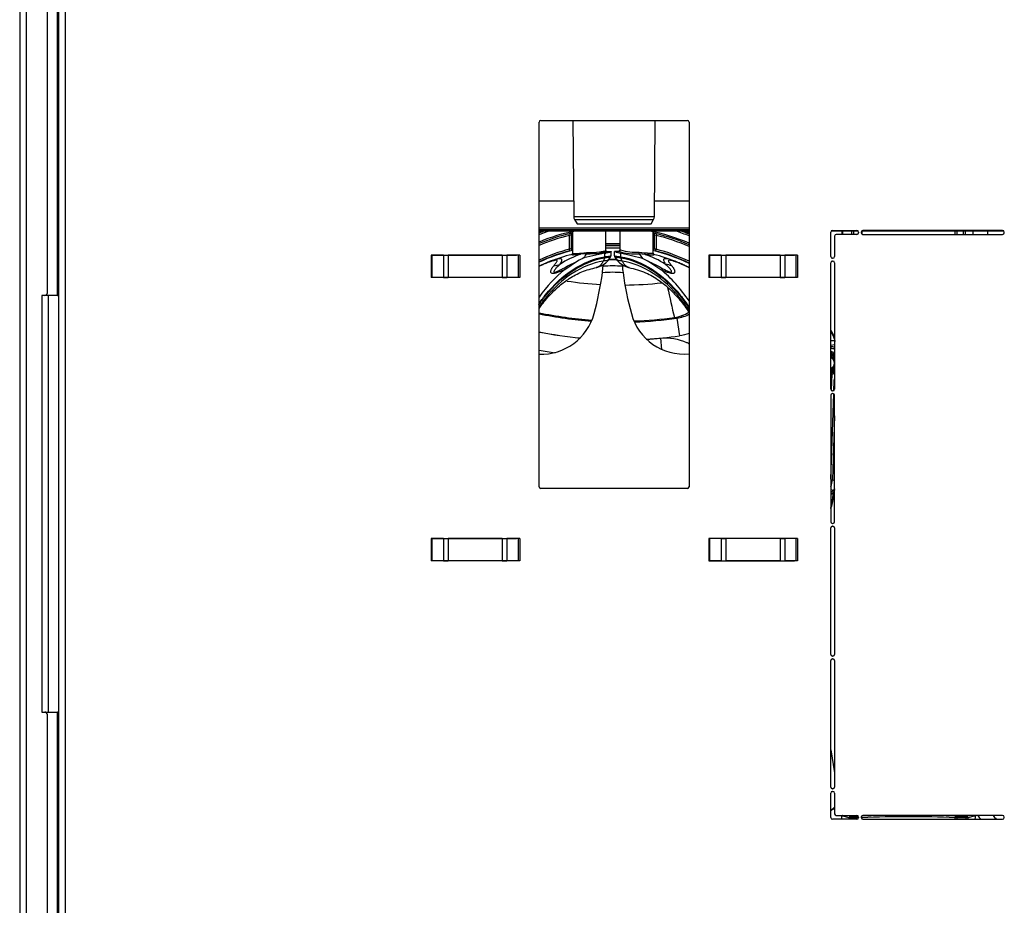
# Model space of a CAD drawing. Header units: millimetres. Extents: x 70 to 350, y 17 to 416.
# Tile 33 of 35: x 95 to 130, y 349 to 381. Entities that reach past the tile are written whole.
import ezdxf

# ---------------------------------------------------------------- set-up
doc = ezdxf.new("R2010")
doc.units = ezdxf.units.MM
for name, color, linetype in [('126.979_AUSSENBL', 7, 'Continuous'), ('129.004_BOHNENBE', 7, 'Continuous'), ('129.006_BOHNENBE', 7, 'Continuous'), ('129.010_BODENWAN', 7, 'Continuous'), ('131.632_TROPFSCH', 7, 'Continuous'), ('131.722_BOHNENBE', 7, 'Continuous'), ('131.723_BOHNENBE', 7, 'Continuous'), ('141.979_MÜHLENSC', 7, 'Continuous'), ('Standard', 7, 'Continuous')]:
    doc.layers.add(name, color=color, linetype=linetype)

# ---------------------------------------------------------------- blocks, each defined once
blk = doc.blocks.new('SE2')
at = {"layer": '126.979_AUSSENBL', "color": 7, "linetype": 'Continuous'}
for p, q in [((94.917, 389.632), (94.917, 296.112)), ((95.157, 296.132), (95.157, 389.632)), ((95.917, 370.932), (95.917, 389.672)), ((95.717, 370.832), (95.717, 355.832)), ((95.817, 370.832), (95.717, 370.832)), ((95.957, 355.832), (95.957, 370.832)), ((95.717, 355.832), (95.817, 355.832)), ((95.917, 309.932), (95.917, 355.732))]:
    blk.add_line(p, q, dxfattribs=at)
for centre, start, end in [((95.817, 370.932), 270, 0), ((95.817, 355.732), 0, 90)]:
    blk.add_arc(centre, 0.1, start, end, dxfattribs=at)
at = {"layer": '129.004_BOHNENBE', "color": 7, "linetype": 'Continuous'}
for p, q in [((118.492, 370.035), (118.492, 370.035)), ((118.582, 370.01), (118.492, 370.034)), ((118.582, 370.01), (118.67, 369.376)), ((118.036, 368.888), (117.997, 369.296))]:
    blk.add_line(p, q, dxfattribs=at)
for centre, radius, start, end in [((116.567, 384.417), 13.211, 261.5348, 266.8072), ((116.567, 384.417), 13.211, 270.5942, 276.3758), ((155.84, 379.138), 38.442, 192.0372, 193.6969), ((116.567, 384.417), 14.51, 258.2698, 265.8515), ((116.567, 384.417), 14.547, 258.2997, 265.8075), ((118.331, 371.224), 1.2, 277.6757, 304.196), ((118.417, 371.198), 1.199, 277.8836, 301.3899), ((116.567, 384.417), 14.51, 271.8673, 277.622), ((116.567, 384.417), 14.547, 271.92, 277.9597), ((116.567, 384.417), 15.187, 258.7992, 264.4791), ((116.567, 384.501), 15.273, 258.863, 264.5061), ((116.567, 384.417), 15.187, 273.4164, 277.9597), ((116.567, 384.501), 15.273, 273.4311, 275.3735), ((116.567, 384.501), 15.913, 259.3162, 261.4108)]:
    blk.add_arc(centre, radius, start, end, dxfattribs=at)
blk.add_ellipse((118.333, 371.224), major_axis=(-0.662, -1.001), ratio=0.998585, start_param=0.718422, end_param=1.181399, dxfattribs=at)
blk.add_open_spline([(119.028, 369.463), (118.912, 369.423), (118.793, 369.393), (118.67, 369.376)], degree=3, dxfattribs=at)
blk.add_open_spline([(117.997, 369.296), (118.315, 369.325), (118.672, 369.266), (118.989, 369.112), (119.022, 369.094)], degree=3, knots=[0, 0, 0, 0, 0.25, 0.2795326, 0.2795326, 0.2795326, 0.2795326], dxfattribs=at)
at = {"layer": '129.006_BOHNENBE', "color": 7, "linetype": 'Continuous'}
for p, q in [((114.711, 372.991), (114.697, 373.05)), ((114.711, 372.495), (114.711, 372.991)), ((114.787, 373.016), (114.77, 373.016)), ((114.77, 373.016), (114.77, 372.526)), ((114.787, 372.534), (114.787, 373.016)), ((114.819, 373.016), (114.787, 373.016)), ((114.819, 373.075), (114.817, 373.075)), ((117.721, 373.075), (117.719, 373.075)), ((117.752, 373.016), (117.719, 373.016)), ((117.768, 373.016), (117.752, 373.016)), ((117.752, 373.016), (117.752, 372.534)), ((117.768, 372.526), (117.768, 373.016)), ((117.841, 373.05), (117.828, 372.991)), ((117.828, 372.991), (117.828, 372.495)), ((114.725, 372.437), (114.711, 372.495)), ((114.77, 372.526), (114.787, 372.534)), ((114.787, 372.534), (114.819, 372.534)), ((117.719, 372.534), (117.752, 372.534)), ((117.752, 372.534), (117.768, 372.526)), ((117.813, 372.437), (117.828, 372.495))]:
    blk.add_line(p, q, dxfattribs=at)
for centre, radius, start, end in [((116.269, 366.382), 6.851, 103.2672, 112.7739), ((116.269, 366.382), 6.791, 103.2672, 112.9865), ((115.128, 371.295), 1.807, 99.9033, 103.8139), ((115.116, 372.11), 0.97, 110.8456, 114.6762), ((114.83, 373.017), 0.06, 102.3919, 180.0704), ((114.847, 373.016), 0.06, 117.553, 180.0591), ((117.692, 373.016), 0.06, 359.9321, 62.4401), ((117.43, 371.388), 1.712, 76.0798, 80.2079), ((117.708, 373.017), 0.06, 359.9405, 77.6131), ((117.41, 372.081), 1.001, 65.3807, 69.0919), ((116.269, 366.382), 6.791, 66.1308, 76.7328), ((116.269, 366.382), 6.851, 66.3526, 76.7328), ((116.269, 365.827), 6.863, 87.9035, 92.0965), ((116.269, 365.55), 7.081, 87.9705, 92.0294), ((116.269, 366.382), 6.242, 87.7045, 92.2955), ((116.269, 366.382), 6.309, 104.3018, 114.857), ((116.269, 366.382), 6.238, 103.4405, 115.1581), ((116.269, 366.382), 6.249, 104.3018, 115.1121), ((114.218, 374.62), 2.241, 283.0778, 285.5929), ((114.83, 372.526), 0.06, 180.1003, 259.0728), ((114.847, 372.534), 0.06, 180.0169, 242.6791), ((116.269, 366.382), 6.156, 87.8297, 92.3274), ((118.39, 374.889), 2.519, 254.5113, 256.7486), ((117.692, 372.534), 0.06, 297.3329, 359.9103), ((117.708, 372.526), 0.06, 280.9249, 359.8979), ((116.269, 366.382), 6.238, 63.8639, 76.5595), ((116.269, 366.382), 6.249, 63.9119, 75.6982), ((116.269, 366.382), 6.309, 64.1784, 75.6982), ((113.845, 371.974), 2.078, 351.0884, 357.4561), ((102.977, 369.237), 13.212, 11.5462, 11.7623), ((116.269, 366.382), 5.511, 86.3813, 93.6187), ((116.269, 366.382), 5.738, 88.4217, 91.5724), ((116.269, 366.382), 5.742, 88.3296, 91.4797), ((129.561, 369.237), 13.212, 168.2377, 168.4538), ((118.602, 371.965), 1.987, 182.398, 189.0575), ((104.755, 373.151), 11.244, 344.6612, 352.3363), ((116.269, 366.382), 5.283, 85.9747, 94.0253), ((127.682, 373.131), 11.141, 187.6281, 195.3743), ((113.698, 370.685), 1.967, 267.5939, 345.0257), ((118.84, 370.685), 1.967, 194.9824, 275.268)]:
    blk.add_arc(centre, radius, start, end, dxfattribs=at)
for points, knots in [([(114.711, 372.495), (114.714, 372.497), (114.721, 372.5), (114.732, 372.505), (114.741, 372.51), (114.749, 372.514), (114.755, 372.517), (114.761, 372.52), (114.765, 372.522), (114.768, 372.524), (114.77, 372.526), (114.77, 372.526), (114.77, 372.526)], [0, 0, 0, 0, 0.129699, 0.252532, 0.368568, 0.477887, 0.580587, 0.676786, 0.766628, 0.850289, 0.927988, 1, 1, 1, 1]), ([(117.768, 372.526), (117.768, 372.526), (117.769, 372.525), (117.773, 372.523), (117.779, 372.519), (117.787, 372.515), (117.799, 372.509), (117.812, 372.503), (117.822, 372.498), (117.828, 372.495)], [0, 0, 0, 0, 0.104619, 0.221089, 0.350102, 0.492165, 0.647656, 0.816862, 1, 1, 1, 1])]:
    blk.add_open_spline(points, degree=3, knots=knots, dxfattribs=at)
at = {"layer": '129.010_BODENWAN', "color": 7, "linetype": 'Continuous'}
for p, q in [((96.278, 370.832), (96.278, 388.832)), ((96.317, 381.432), (96.317, 311.949)), ((96.557, 381.432), (96.557, 311.949)), ((113.617, 363.942), (113.617, 377.072)), ((113.677, 377.132), (118.957, 377.132)), ((119.017, 377.072), (119.017, 363.942)), ((124.117, 372.232), (124.117, 373.112)), ((124.177, 373.172), (125.057, 373.172)), ((124.257, 372.972), (124.257, 372.232)), ((125.057, 373.032), (124.317, 373.032)), ((125.117, 373.112), (125.117, 373.092)), ((125.218, 373.112), (125.218, 373.092)), ((130.307, 373.172), (125.278, 373.172)), ((125.278, 373.032), (130.307, 373.032)), ((130.367, 373.092), (130.367, 373.112)), ((109.728, 372.282), (109.728, 372.281)), ((109.728, 372.282), (112.807, 372.282)), ((109.728, 372.281), (109.728, 371.482)), ((109.756, 372.281), (109.728, 372.281)), ((110.174, 372.281), (109.756, 372.281)), ((109.756, 372.281), (109.756, 371.482)), ((110.174, 372.281), (110.344, 372.281)), ((110.174, 372.281), (110.174, 371.482)), ((112.291, 372.281), (110.344, 372.281)), ((110.344, 372.281), (110.344, 371.482)), ((112.291, 372.281), (112.46, 372.281)), ((112.291, 372.281), (112.291, 371.482)), ((112.866, 372.281), (112.46, 372.281)), ((112.46, 372.281), (112.46, 371.482)), ((112.807, 372.282), (112.807, 372.281)), ((112.923, 372.281), (112.866, 372.281)), ((112.866, 372.281), (112.866, 371.482)), ((112.923, 372.281), (112.923, 371.482)), ((119.728, 372.282), (119.728, 372.281)), ((119.728, 372.282), (122.807, 372.282)), ((119.728, 372.281), (119.728, 371.482)), ((119.756, 372.281), (119.728, 372.281)), ((120.174, 372.281), (119.756, 372.281)), ((119.756, 372.281), (119.756, 371.482)), ((120.174, 372.281), (120.344, 372.281)), ((120.174, 372.281), (120.174, 371.482)), ((122.291, 372.281), (120.344, 372.281)), ((120.344, 372.281), (120.344, 371.482)), ((122.291, 372.281), (122.46, 372.281)), ((122.291, 372.281), (122.291, 371.482)), ((122.866, 372.281), (122.46, 372.281)), ((122.46, 372.281), (122.46, 371.482)), ((122.807, 372.282), (122.807, 372.281)), ((122.923, 372.281), (122.866, 372.281)), ((122.866, 372.281), (122.866, 371.482)), ((122.923, 372.281), (122.923, 371.482)), ((124.117, 367.457), (124.117, 372.011)), ((124.197, 372.172), (124.177, 372.172)), ((124.177, 372.071), (124.197, 372.071)), ((124.257, 372.011), (124.257, 367.457)), ((112.807, 371.482), (109.728, 371.482)), ((109.728, 371.482), (109.728, 371.482)), ((109.756, 371.482), (109.728, 371.482)), ((110.174, 371.482), (109.756, 371.482)), ((110.174, 371.482), (110.344, 371.482)), ((112.291, 371.482), (110.344, 371.482)), ((112.291, 371.482), (112.46, 371.482)), ((112.866, 371.482), (112.46, 371.482)), ((112.807, 371.482), (112.807, 371.482)), ((112.923, 371.482), (112.866, 371.482)), ((122.807, 371.482), (119.728, 371.482)), ((119.728, 371.482), (119.728, 371.482)), ((119.756, 371.482), (119.728, 371.482)), ((120.174, 371.482), (119.756, 371.482)), ((120.174, 371.482), (120.344, 371.482)), ((122.291, 371.482), (120.344, 371.482)), ((122.291, 371.482), (122.46, 371.482)), ((122.866, 371.482), (122.46, 371.482)), ((122.807, 371.482), (122.807, 371.482)), ((122.923, 371.482), (122.866, 371.482)), ((96.278, 370.832), (95.817, 370.832)), ((96.278, 370.832), (96.317, 370.832)), ((124.197, 367.397), (124.177, 367.397)), ((124.197, 367.296), (124.177, 367.296)), ((124.117, 367.236), (124.117, 362.682)), ((124.257, 362.682), (124.257, 367.236)), ((118.957, 363.882), (113.677, 363.882)), ((124.117, 357.907), (124.117, 362.461)), ((124.177, 362.622), (124.197, 362.622)), ((124.177, 362.521), (124.197, 362.521)), ((124.257, 362.461), (124.257, 357.907)), ((109.728, 362.082), (109.728, 362.081)), ((109.728, 362.082), (112.807, 362.082)), ((109.728, 362.081), (109.728, 361.282)), ((109.756, 362.081), (109.728, 362.081)), ((110.174, 362.081), (109.756, 362.081)), ((109.756, 362.081), (109.756, 361.282)), ((110.174, 362.081), (110.344, 362.081)), ((110.174, 362.081), (110.174, 361.282)), ((112.291, 362.081), (110.344, 362.081)), ((110.344, 362.081), (110.344, 361.282)), ((112.291, 362.081), (112.46, 362.081)), ((112.291, 362.081), (112.291, 361.282)), ((112.866, 362.081), (112.46, 362.081)), ((112.46, 362.081), (112.46, 361.282)), ((112.807, 362.082), (112.807, 362.081)), ((112.923, 362.081), (112.866, 362.081)), ((112.866, 362.081), (112.866, 361.282)), ((112.923, 362.081), (112.923, 361.282)), ((119.728, 362.082), (119.728, 362.081)), ((122.807, 362.082), (119.728, 362.082)), ((119.728, 362.081), (119.728, 361.282)), ((119.756, 362.081), (119.728, 362.081)), ((120.174, 362.081), (119.756, 362.081)), ((119.756, 362.081), (119.756, 361.282)), ((120.174, 362.081), (120.344, 362.081)), ((120.174, 362.081), (120.174, 361.282)), ((122.291, 362.081), (120.344, 362.081)), ((120.344, 362.081), (120.344, 361.282)), ((122.291, 362.081), (122.46, 362.081)), ((122.291, 362.081), (122.291, 361.282)), ((122.866, 362.081), (122.46, 362.081)), ((122.46, 362.081), (122.46, 361.282)), ((122.807, 362.081), (122.807, 362.082)), ((122.923, 362.081), (122.866, 362.081)), ((122.866, 362.081), (122.866, 361.282)), ((122.923, 362.081), (122.923, 361.282)), ((112.807, 361.282), (109.728, 361.282)), ((109.728, 361.282), (109.728, 361.282)), ((109.756, 361.282), (109.728, 361.282)), ((110.174, 361.282), (109.756, 361.282)), ((110.174, 361.282), (110.344, 361.282)), ((112.291, 361.282), (110.344, 361.282)), ((112.291, 361.282), (112.46, 361.282)), ((112.866, 361.282), (112.46, 361.282)), ((112.807, 361.282), (112.807, 361.282)), ((112.923, 361.282), (112.866, 361.282)), ((119.728, 361.282), (122.807, 361.282)), ((119.728, 361.282), (119.728, 361.282)), ((119.756, 361.282), (119.728, 361.282)), ((120.174, 361.282), (119.756, 361.282)), ((120.174, 361.282), (120.344, 361.282)), ((122.291, 361.282), (120.344, 361.282)), ((122.291, 361.282), (122.46, 361.282)), ((122.866, 361.282), (122.46, 361.282)), ((122.807, 361.282), (122.807, 361.282)), ((122.923, 361.282), (122.866, 361.282)), ((124.117, 353.133), (124.117, 357.686)), ((124.197, 357.847), (124.177, 357.847)), ((124.177, 357.746), (124.197, 357.746)), ((124.257, 357.686), (124.257, 353.133)), ((95.817, 355.832), (96.278, 355.832)), ((96.317, 355.832), (96.278, 355.832)), ((96.278, 306.832), (96.278, 355.832)), ((124.117, 352.032), (124.117, 352.912)), ((124.197, 353.073), (124.177, 353.073)), ((124.177, 352.972), (124.197, 352.972)), ((124.257, 352.912), (124.257, 352.172)), ((124.317, 352.112), (125.057, 352.112)), ((125.117, 352.052), (125.117, 352.032)), ((125.218, 352.052), (125.218, 352.032)), ((130.307, 352.112), (125.278, 352.112)), ((130.367, 352.032), (130.367, 352.052)), ((125.057, 351.972), (124.177, 351.972)), ((125.278, 351.972), (130.307, 351.972))]:
    blk.add_line(p, q, dxfattribs=at)
for centre, start, end in [((113.677, 377.072), 90, 180), ((118.957, 377.072), 0, 90), ((124.177, 373.112), 90, 180), ((124.317, 372.972), 90, 180), ((125.057, 373.112), 0, 90), ((125.057, 373.092), 270, 0), ((125.278, 373.112), 90, 180), ((125.278, 373.092), 180, 270), ((130.307, 373.112), 0, 90), ((130.307, 373.092), 270, 0), ((124.177, 372.232), 180, 270), ((124.197, 372.232), 270, 0), ((124.177, 372.011), 90, 180), ((124.197, 372.011), 0, 90), ((124.177, 367.457), 180, 270), ((124.177, 367.236), 90, 180), ((124.197, 367.457), 270, 0), ((124.197, 367.236), 0, 90), ((113.677, 363.942), 180, 270), ((118.957, 363.942), 270, 0), ((124.177, 362.682), 180, 270), ((124.197, 362.682), 270, 0), ((124.177, 362.461), 90, 180), ((124.197, 362.461), 0, 90), ((124.177, 357.907), 180, 270), ((124.177, 357.686), 90, 180), ((124.197, 357.907), 270, 0), ((124.197, 357.686), 0, 90), ((124.177, 353.133), 180, 270), ((124.197, 353.133), 270, 0), ((124.177, 352.912), 90, 180), ((124.197, 352.912), 0, 90), ((124.177, 352.032), 180, 270), ((124.317, 352.172), 180, 270), ((125.057, 352.052), 0, 90), ((125.057, 352.032), 270, 0), ((125.278, 352.052), 90, 180), ((125.278, 352.032), 180, 270), ((130.307, 352.052), 0, 90), ((130.307, 352.032), 270, 0)]:
    blk.add_arc(centre, 0.06, start, end, dxfattribs=at)
at = {"layer": '131.632_TROPFSCH', "color": 7, "linetype": 'Continuous'}
for p, q in [((114.835, 377.132), (114.865, 373.665)), ((117.769, 373.665), (117.8, 377.132)), ((113.617, 374.237), (114.86, 374.237)), ((117.774, 374.237), (119.017, 374.237)), ((117.769, 373.665), (114.865, 373.665)), ((114.893, 373.565), (117.742, 373.565)), ((114.893, 373.565), (114.983, 373.412)), ((114.983, 373.412), (117.651, 373.412)), ((117.651, 373.412), (117.742, 373.565)), ((119.017, 373.252), (113.617, 373.252)), ((119.017, 373.189), (113.617, 373.189)), ((119.017, 373.152), (113.617, 373.152)), ((125.102, 373.152), (124.132, 373.152)), ((130.351, 373.152), (125.233, 373.152))]:
    blk.add_line(p, q, dxfattribs=at)
for centre, start, end in [((115.065, 373.667), 180.5, 210.5), ((117.569, 373.667), 329.5, 359.5)]:
    blk.add_arc(centre, 0.2, start, end, dxfattribs=at)
at = {"layer": '131.722_BOHNENBE', "color": 7, "linetype": 'Continuous'}
for p, q in [((114.819, 373.13), (114.819, 372.326)), ((116.019, 372.449), (116.019, 373.152)), ((115.327, 372.335), (115.114, 372.313)), ((115.127, 372.352), (115.33, 372.374)), ((115.986, 372.349), (115.224, 372.181)), ((116.018, 372.355), (115.822, 372.358)), ((115.986, 372.224), (115.986, 372.349)), ((116.029, 372.416), (116.199, 372.413)), ((116.105, 372.088), (116.203, 372.229)), ((116.215, 372.264), (116.215, 372.409)), ((114.144, 371.901), (114.368, 371.952)), ((115.003, 372.068), (114.542, 371.76)), ((115.979, 372.189), (115.927, 372.072))]:
    blk.add_line(p, q, dxfattribs=at)
for centre, radius, start, end in [((116.219, 366.447), 6.03, 103.4733, 111.9588), ((115.427, 375.458), 3.125, 268.1598, 277.2716), ((115.424, 375.166), 2.793, 268.0652, 277.6797), ((115.909, 372.221), 0.0771, 335.3759, 2.3204), ((115.723, 373.818), 1.493, 280.1113, 281.3921), ((116.064, 366.916), 5.537, 112.584, 116.2298), ((115.512, 372.602), 0.784, 281.8057, 320.0202)]:
    blk.add_arc(centre, radius, start, end, dxfattribs=at)
for centre, major_axis, ratio, start_param, end_param in [((116.092, 366.447), (0, 6.03), 0.700635, 0.233681, 0.420419), ((115.107, 372.352), (0.0029, -0.0399), 0.486326, 0.190235, 1.535796), ((115.562, 366.447), (0, 6.03), 0.180801, 0.21728, 0.314592), ((115.822, 372.398), (-0.0057, 0.0396), 0.626382, 1.481682, 2.916197), ((116.532, 366.447), (0, 6.03), 0.700635, 0.314592, 0.370293), ((116.647, 366.372), (0, 6.17), 0.700635, 0.508668, 0.776743)]:
    blk.add_ellipse(centre, major_axis=major_axis, ratio=ratio, start_param=start_param, end_param=end_param, dxfattribs=at)
for points, knots in [([(113.602, 370.522), (113.678, 370.634), (113.757, 370.741), (114.139, 371.217), (114.475, 371.527), (115.205, 371.998), (115.586, 372.157), (115.986, 372.224)], [0.4319462, 0.4319462, 0.4319462, 0.4319462, 0.500004, 0.500004, 0.7500024, 0.7500024, 1, 1, 1, 1]), ([(114.805, 372.308), (114.781, 372.303), (114.784, 372.299), (114.862, 372.297), (114.971, 372.303), (115.114, 372.313)], [0.1665941, 0.1665941, 0.1665941, 0.1665941, 0.5, 0.5, 1, 1, 1, 1]), ([(114.819, 372.341), (114.819, 372.341), (114.819, 372.341), (114.82, 372.34), (114.822, 372.34), (114.827, 372.339), (114.833, 372.338), (114.84, 372.338), (114.85, 372.338), (114.861, 372.338), (114.873, 372.338), (114.887, 372.338), (114.902, 372.339), (114.919, 372.339), (114.938, 372.34), (114.957, 372.341), (114.978, 372.342), (115, 372.343), (115.024, 372.344), (115.048, 372.346), (115.073, 372.348), (115.099, 372.35), (115.118, 372.351), (115.127, 372.352)], [0.311932, 0.311932, 0.311932, 0.311932, 0.3137871, 0.3484341, 0.3830406, 0.4176073, 0.4521352, 0.486625, 0.5210777, 0.5554941, 0.5898751, 0.6242215, 0.6585342, 0.6928141, 0.7270619, 0.7612788, 0.7954654, 0.8296226, 0.8637515, 0.8978527, 0.9319273, 0.9659761, 1, 1, 1, 1]), ([(115.327, 372.335), (115.328, 372.336), (115.329, 372.341), (115.33, 372.356), (115.33, 372.366), (115.33, 372.374)], [0, 0, 0, 0, 0.5, 0.5, 1, 1, 1, 1]), ([(115.797, 372.398), (115.806, 372.399), (115.822, 372.402), (115.846, 372.405), (115.868, 372.409), (115.888, 372.412), (115.907, 372.416), (115.924, 372.419), (115.939, 372.422), (115.953, 372.425), (115.965, 372.428), (115.976, 372.431), (115.986, 372.433), (115.994, 372.436), (116.001, 372.438), (116.006, 372.44), (116.011, 372.442), (116.015, 372.444), (116.017, 372.446), (116.019, 372.447), (116.019, 372.448), (116.019, 372.449), (116.019, 372.449)], [0, 0, 0, 0, 0.0464499, 0.0920426, 0.1367783, 0.1806572, 0.2236794, 0.2658451, 0.3071545, 0.3476079, 0.3872054, 0.4259474, 0.463834, 0.5008656, 0.5370424, 0.5723649, 0.6068332, 0.6404479, 0.6732093, 0.7051179, 0.7361741, 0.7452473, 0.7452473, 0.7452473, 0.7452473]), ([(115.979, 372.189), (116.077, 372.202), (116.149, 372.211), (116.194, 372.223), (116.2, 372.226), (116.203, 372.228)], [0, 0, 0, 0, 0.2472537, 0.2472537, 0.3319648, 0.3319648, 0.3319648, 0.3319648]), ([(115.986, 372.224), (115.995, 372.225), (116.013, 372.227), (116.037, 372.23), (116.059, 372.233), (116.079, 372.235), (116.097, 372.238), (116.113, 372.24), (116.127, 372.242), (116.139, 372.244), (116.15, 372.246), (116.16, 372.247), (116.168, 372.249), (116.175, 372.25), (116.181, 372.252), (116.186, 372.253), (116.19, 372.254), (116.205, 372.258), (116.212, 372.261), (116.214, 372.263)], [0, 0, 0, 0, 0.0228111, 0.0446661, 0.065565, 0.0855078, 0.1044946, 0.1225252, 0.1395996, 0.1557179, 0.1708801, 0.185086, 0.1983358, 0.2106294, 0.2219667, 0.2323479, 0.2417729, 0.2502417, 0.3392444, 0.3392444, 0.3392444, 0.3392444]), ([(116.215, 372.41), (116.215, 372.41), (116.215, 372.409), (116.214, 372.408), (116.211, 372.406), (116.205, 372.403), (116.198, 372.4), (116.187, 372.396), (116.171, 372.391), (116.147, 372.384), (116.114, 372.376), (116.072, 372.366), (116.037, 372.359), (116.018, 372.355)], [0.2184599, 0.2184599, 0.2184599, 0.2184599, 0.220707, 0.2761553, 0.3317213, 0.3874095, 0.4432244, 0.4991703, 0.5798707, 0.6702963, 0.7704561, 0.8803561, 1, 1, 1, 1]), ([(116.029, 372.418), (116.031, 372.419), (116.031, 372.422), (116.022, 372.432), (116.02, 372.444), (116.019, 372.451)], [0.3262753, 0.3262753, 0.3262753, 0.3262753, 0.6329157, 0.8465784, 1, 1, 1, 1]), ([(116.036, 372.416), (116.054, 372.416), (116.105, 372.415), (116.153, 372.414), (116.185, 372.414), (116.194, 372.413), (116.199, 372.413)], [0.6020236, 0.6020236, 0.6020236, 0.6020236, 0.6909995, 0.8694962, 0.9355955, 0.9996608, 0.9996608, 0.9996608, 0.9996608]), ([(116.203, 372.228), (116.208, 372.233), (116.195, 372.236), (116.165, 372.236), (116.165, 372.236), (116.165, 372.236)], [0.3319648, 0.3319648, 0.3319648, 0.3319648, 0.5001737, 0.5001737, 0.5010812, 0.5010812, 0.5010812, 0.5010812]), ([(113.609, 370.496), (113.686, 370.608), (113.765, 370.716), (114.145, 371.189), (114.48, 371.498), (115.204, 371.965), (115.583, 372.119), (115.979, 372.189)], [0.431399, 0.431399, 0.431399, 0.431399, 0.5, 0.5, 0.75, 0.75, 1, 1, 1, 1]), ([(115.927, 372.072), (115.543, 372.009), (115.167, 371.853), (114.458, 371.394), (114.131, 371.091), (113.761, 370.628), (113.684, 370.524), (113.61, 370.415)], [0, 0, 0, 0, 0.25, 0.25, 0.5, 0.5, 0.5679959, 0.5679959, 0.5679959, 0.5679959]), ([(114.144, 371.901), (114.154, 371.913), (114.173, 371.936), (114.198, 371.966), (114.224, 372), (114.249, 372.034), (114.266, 372.064), (114.269, 372.085), (114.26, 372.097), (114.234, 372.102), (114.181, 372.095), (114.103, 372.074), (114.008, 372.044), (113.908, 372.007), (113.8, 371.963), (113.704, 371.921), (113.641, 371.892), (113.617, 371.88)], [0, 0, 0, 0, 0.0456675, 0.0873405, 0.1251587, 0.1910515, 0.2497523, 0.2986069, 0.3425076, 0.3835708, 0.4388579, 0.4994247, 0.5583756, 0.6242185, 0.6826411, 0.749852, 0.7924671, 0.7924671, 0.7924671, 0.7924671]), ([(114.368, 371.952), (114.373, 371.961), (114.385, 371.979), (114.401, 372.005), (114.415, 372.03), (114.427, 372.054), (114.436, 372.077), (114.441, 372.099), (114.442, 372.117), (114.436, 372.135), (114.418, 372.149), (114.378, 372.156), (114.322, 372.152), (114.245, 372.136), (114.145, 372.107), (114.048, 372.072), (113.986, 372.048), (113.968, 372.041)], [0, 0, 0, 0, 0.0316578, 0.0636419, 0.0960085, 0.1288389, 0.1622438, 0.201318, 0.2413979, 0.2677493, 0.330169, 0.3853254, 0.4494894, 0.5028027, 0.5712546, 0.647239, 0.6765182, 0.6765182, 0.6765182, 0.6765182]), ([(114.542, 371.76), (114.532, 371.756), (114.51, 371.747), (114.46, 371.725), (114.393, 371.697), (114.314, 371.667), (114.258, 371.648), (114.222, 371.638), (114.196, 371.631), (114.155, 371.622), (114.104, 371.619), (114.071, 371.629), (114.056, 371.64), (114.049, 371.648), (114.043, 371.659), (114.038, 371.677), (114.039, 371.705), (114.047, 371.738), (114.061, 371.774), (114.079, 371.808), (114.1, 371.842), (114.122, 371.872), (114.138, 371.893), (114.144, 371.901)], [0, 0, 0, 0, 0.026735, 0.053984, 0.12941, 0.194961, 0.249671, 0.26746, 0.28403, 0.315812, 0.374525, 0.432084, 0.464329, 0.481067, 0.499518, 0.547511, 0.605124, 0.672515, 0.749719, 0.814074, 0.87483, 0.950223, 1, 1, 1, 1]), ([(114.368, 371.952), (114.331, 371.918), (114.266, 371.86), (114.195, 371.778), (114.157, 371.719), (114.143, 371.681), (114.163, 371.662), (114.211, 371.672), (114.261, 371.692), (114.35, 371.734), (114.5, 371.815), (114.728, 371.938), (114.903, 372.021), (115.003, 372.068)], [0, 0, 0, 0, 0.142062, 0.250077, 0.325779, 0.374928, 0.406857, 0.436261, 0.462149, 0.499196, 0.610571, 0.777138, 1, 1, 1, 1]), ([(115.927, 372.072), (115.909, 372.035), (115.89, 372), (115.844, 371.939), (115.818, 371.912), (115.761, 371.869), (115.73, 371.852), (115.691, 371.84), (115.684, 371.838), (115.677, 371.836)], [0, 0, 0, 0, 0.25, 0.25, 0.5, 0.5, 0.75, 0.75, 0.8028277, 0.8028277, 0.8028277, 0.8028277]), ([(116.113, 372.098), (116.112, 372.098), (116.112, 372.098), (116.111, 372.098), (116.105, 372.096), (116.081, 372.092), (116.056, 372.088), (116.006, 372.082), (115.987, 372.079), (115.953, 372.075), (115.941, 372.074), (115.928, 372.072), (115.927, 372.072), (115.927, 372.072)], [0.6993251, 0.6993251, 0.6993251, 0.6993251, 0.707787, 0.707787, 0.772507, 0.772507, 0.9019471, 0.9019471, 0.9666671, 0.9666671, 0.9990271, 0.9990271, 0.999966, 0.999966, 0.999966, 0.999966]), ([(113.616, 370.362), (113.649, 370.409), (113.737, 370.53), (113.892, 370.723), (114.102, 370.953), (114.372, 371.205), (114.726, 371.467), (115.188, 371.715), (115.501, 371.793), (115.702, 371.841)], [0.447179, 0.447179, 0.447179, 0.447179, 0.4788769, 0.5302248, 0.5870315, 0.6603869, 0.7538067, 0.8668626, 1, 1, 1, 1])]:
    blk.add_open_spline(points, degree=3, knots=knots, dxfattribs=at)
blk.add_rational_spline([(115.822, 372.358), (116.023, 372.387), (116.108, 372.415), (116.029, 372.416)], [0.999999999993, 0.999999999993, 0.999999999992, 0.999999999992], degree=3, dxfattribs=at)
blk.add_open_spline([(113.968, 372.041), (113.952, 372.034), (113.936, 372.028), (113.92, 372.021)], degree=3, dxfattribs=at)
at = {"layer": '131.723_BOHNENBE', "color": 7, "linetype": 'Continuous'}
for p, q in [((116.519, 373.152), (116.519, 372.476)), ((117.719, 372.355), (117.719, 373.129)), ((116.323, 372.413), (116.323, 372.264)), ((116.335, 372.229), (116.433, 372.088)), ((116.495, 372.416), (116.364, 372.413)), ((116.497, 372.416), (116.495, 372.416)), ((117.344, 372.166), (116.553, 372.356)), ((116.553, 372.356), (116.553, 372.224)), ((117.218, 372.389), (117.221, 372.389)), ((117.221, 372.389), (117.416, 372.367)), ((117.436, 372.309), (117.226, 372.33)), ((117.226, 372.33), (117.344, 372.166)), ((116.611, 372.072), (116.56, 372.189)), ((117.996, 371.76), (117.536, 372.068))]:
    blk.add_line(p, q, dxfattribs=at)
for centre, radius, start, end in [((116.386, 372.265), 0.0626, 180.11, 214.8715), ((116.66, 373.047), 0.7, 244.9378, 261.1788), ((116.953, 361.854), 10.573, 92.4837, 92.572), ((116.492, 372.475), 0.0599, 274.0395, 0.2099), ((117.087, 374.305), 1.98, 252.6399, 274.0134), ((116.888, 367.217), 5.272, 93.6532, 94.0141), ((117.097, 374.07), 1.685, 251.1264, 274.1049), ((116.63, 372.221), 0.0771, 177.6796, 204.6241), ((117.779, 372.357), 0.0605, 179.9415, 238.8079), ((116.319, 366.447), 6.03, 68.096, 76.3858), ((117.026, 372.602), 0.784, 219.9798, 258.1943), ((116.479, 366.926), 5.525, 62.655, 64.7359)]:
    blk.add_arc(centre, radius, start, end, dxfattribs=at)
for centre, major_axis, ratio, start_param, end_param in [((117.123, 372.427), (0.8, 0.014), 0.002873, 2.580999, 3.459664), ((117.445, 372.367), (-0.0042, -0.0598), 0.493569, 4.747413, 6.089841), ((116.446, 366.447), (0, 6.03), 0.700635, 5.862766, 6.046789), ((116.007, 366.447), (0, 6.03), 0.700635, -0.370293, -0.322207), ((117.37, 369.395), (2.181, 1.756), 0.877093, 0.562331, 0.651399), ((115.891, 366.372), (0, 6.17), 0.700635, 5.474808, 5.774517)]:
    blk.add_ellipse(centre, major_axis=major_axis, ratio=ratio, start_param=start_param, end_param=end_param, dxfattribs=at)
for points, knots in [([(116.323, 372.265), (116.323, 372.262), (116.33, 372.259), (116.348, 372.254), (116.359, 372.251), (116.374, 372.248), (116.395, 372.244), (116.422, 372.24), (116.457, 372.235), (116.5, 372.23), (116.534, 372.226), (116.553, 372.224)], [0.6439202, 0.6439202, 0.6439202, 0.6439202, 0.7381313, 0.7577091, 0.7810465, 0.8081431, 0.8389987, 0.8736127, 0.9119847, 0.954114, 1, 1, 1, 1]), ([(116.335, 372.228), (116.338, 372.226), (116.345, 372.223), (116.389, 372.211), (116.461, 372.202), (116.56, 372.189)], [0.668035, 0.668035, 0.668035, 0.668035, 0.7527462, 0.7527462, 1, 1, 1, 1]), ([(116.52, 372.476), (116.52, 372.467), (116.519, 372.456), (116.513, 372.441), (116.508, 372.434), (116.505, 372.43), (116.502, 372.428), (116.499, 372.426), (116.497, 372.424), (116.494, 372.423), (116.492, 372.422), (116.488, 372.42), (116.48, 372.418), (116.47, 372.417), (116.46, 372.416), (116.471, 372.416), (116.482, 372.417)], [0, 0, 0, 0, 0.161456, 0.226942, 0.253217, 0.27461, 0.283599, 0.291762, 0.299577, 0.307697, 0.316818, 0.327537, 0.355457, 0.44513, 0.590513, 1, 1, 1, 1]), ([(116.553, 372.224), (116.953, 372.157), (117.333, 371.998), (118.063, 371.527), (118.4, 371.217), (118.813, 370.701), (118.922, 370.549), (119.025, 370.388)], [0, 0, 0, 0, 0.2499971, 0.2499971, 0.4999951, 0.4999951, 0.5949731, 0.5949731, 0.5949731, 0.5949731]), ([(117.226, 372.33), (117.225, 372.331), (117.224, 372.333), (117.223, 372.337), (117.222, 372.344), (117.221, 372.352), (117.221, 372.363), (117.22, 372.376), (117.221, 372.385), (117.221, 372.389)], [0, 0, 0, 0, 0.115076, 0.238938, 0.372335, 0.515459, 0.667952, 0.829319, 1, 1, 1, 1]), ([(117.416, 372.367), (117.425, 372.367), (117.445, 372.365), (117.472, 372.363), (117.499, 372.361), (117.524, 372.36), (117.548, 372.358), (117.57, 372.357), (117.591, 372.356), (117.61, 372.355), (117.628, 372.354), (117.645, 372.353), (117.659, 372.353), (117.673, 372.353), (117.684, 372.353), (117.691, 372.353), (117.7, 372.353), (117.71, 372.353), (117.718, 372.355), (117.719, 372.356), (117.719, 372.357)], [0, 0, 0, 0, 0.0367777, 0.0733792, 0.1098055, 0.1460575, 0.1821361, 0.2180424, 0.2537773, 0.2893418, 0.324737, 0.3599638, 0.3950234, 0.4299168, 0.464645, 0.4992092, 0.501121, 0.5691478, 0.6382423, 0.6906725, 0.6906725, 0.6906725, 0.6906725]), ([(117.436, 372.309), (117.446, 372.308), (117.466, 372.307), (117.495, 372.305), (117.523, 372.303), (117.55, 372.301), (117.576, 372.3), (117.6, 372.299), (117.63, 372.297), (117.685, 372.295), (117.72, 372.294), (117.737, 372.295), (117.737, 372.295), (117.737, 372.295), (117.737, 372.295), (117.737, 372.295), (117.738, 372.295), (117.738, 372.295), (117.738, 372.295), (117.738, 372.295), (117.739, 372.295), (117.74, 372.295), (117.742, 372.295), (117.747, 372.295), (117.755, 372.295), (117.763, 372.296), (117.765, 372.298), (117.762, 372.301), (117.756, 372.303), (117.75, 372.304), (117.749, 372.305)], [0, 0, 0, 0, 0.0357805, 0.0715235, 0.1072425, 0.1429474, 0.178645, 0.2143403, 0.2500366, 0.3193132, 0.4990322, 0.4990474, 0.4990626, 0.4990778, 0.499093, 0.4991538, 0.4992754, 0.4995185, 0.5000049, 0.5009775, 0.5029228, 0.5068132, 0.5145937, 0.530154, 0.5612758, 0.6235476, 0.6980171, 0.7484057, 0.8109956, 0.8332172, 0.8332172, 0.8332172, 0.8332172]), ([(116.611, 372.072), (116.611, 372.072), (116.611, 372.072), (116.597, 372.074), (116.585, 372.075), (116.552, 372.079), (116.532, 372.082), (116.482, 372.088), (116.457, 372.092), (116.433, 372.096), (116.427, 372.098), (116.426, 372.098), (116.426, 372.098), (116.426, 372.098)], [0.000034, 0.000034, 0.000034, 0.000034, 0.0009729, 0.0009729, 0.0333329, 0.0333329, 0.0980529, 0.0980529, 0.2274929, 0.2274929, 0.2922129, 0.2922129, 0.3006749, 0.3006749, 0.3006749, 0.3006749]), ([(116.56, 372.189), (116.955, 372.119), (117.334, 371.965), (118.058, 371.498), (118.393, 371.189), (118.807, 370.673), (118.918, 370.517), (119.023, 370.354)], [0, 0, 0, 0, 0.25, 0.25, 0.5, 0.5, 0.5972359, 0.5972359, 0.5972359, 0.5972359]), ([(116.861, 371.836), (116.854, 371.838), (116.847, 371.84), (116.809, 371.852), (116.777, 371.869), (116.72, 371.912), (116.694, 371.939), (116.649, 372), (116.629, 372.035), (116.611, 372.072)], [0.1969238, 0.1969238, 0.1969238, 0.1969238, 0.25, 0.25, 0.5, 0.5, 0.75, 0.75, 1, 1, 1, 1]), ([(119.022, 370.272), (118.92, 370.433), (118.812, 370.585), (118.408, 371.091), (118.08, 371.394), (117.371, 371.853), (116.995, 372.009), (116.611, 372.072)], [0.4027405, 0.4027405, 0.4027405, 0.4027405, 0.5, 0.5, 0.75, 0.75, 1, 1, 1, 1]), ([(117.536, 372.068), (117.613, 372.032), (117.753, 371.966), (117.944, 371.865), (118.096, 371.783), (118.205, 371.726), (118.278, 371.692), (118.327, 371.672), (118.376, 371.662), (118.395, 371.681), (118.381, 371.719), (118.343, 371.778), (118.272, 371.86), (118.207, 371.918), (118.17, 371.952)], [0, 0, 0, 0, 0.172395, 0.31307, 0.422332, 0.500856, 0.537816, 0.563782, 0.593119, 0.625111, 0.674162, 0.74995, 0.857914, 1, 1, 1, 1]), ([(118.394, 371.901), (118.4, 371.893), (118.416, 371.872), (118.439, 371.84), (118.46, 371.806), (118.484, 371.76), (118.501, 371.709), (118.5, 371.661), (118.481, 371.638), (118.46, 371.626), (118.427, 371.619), (118.372, 371.624), (118.304, 371.64), (118.235, 371.663), (118.166, 371.689), (118.084, 371.722), (118.027, 371.747), (117.996, 371.76)], [0, 0, 0, 0, 0.049833, 0.125238, 0.197824, 0.250419, 0.39819, 0.500514, 0.547681, 0.588969, 0.625617, 0.683873, 0.750202, 0.796439, 0.853286, 0.921098, 1, 1, 1, 1]), ([(118.567, 372.042), (118.566, 372.042), (118.503, 372.068), (118.361, 372.119), (118.198, 372.16), (118.123, 372.152), (118.101, 372.134), (118.097, 372.118), (118.096, 372.092), (118.115, 372.041), (118.152, 371.981), (118.17, 371.952)], [0.3252488, 0.3252488, 0.3252488, 0.3252488, 0.3273029, 0.4325309, 0.5722546, 0.6791522, 0.7319585, 0.7588398, 0.7860129, 0.8964574, 1, 1, 1, 1]), ([(119.017, 371.833), (119.005, 371.839), (118.97, 371.856), (118.914, 371.884), (118.831, 371.922), (118.738, 371.963), (118.63, 372.007), (118.53, 372.044), (118.435, 372.075), (118.357, 372.095), (118.303, 372.102), (118.276, 372.096), (118.268, 372.083), (118.274, 372.062), (118.292, 372.029), (118.332, 371.977), (118.372, 371.928), (118.394, 371.901)], [0.1514075, 0.1514075, 0.1514075, 0.1514075, 0.1729548, 0.2123123, 0.2501761, 0.3173726, 0.3758167, 0.4417389, 0.5006191, 0.5614816, 0.6164961, 0.6620694, 0.711415, 0.7573109, 0.8079548, 0.8959558, 1, 1, 1, 1]), ([(118.838, 371.921), (118.825, 371.927), (118.794, 371.942), (118.702, 371.985), (118.625, 372.019), (118.567, 372.042)], [0.1786754, 0.1786754, 0.1786754, 0.1786754, 0.1984314, 0.2290698, 0.3252488, 0.3252488, 0.3252488, 0.3252488]), ([(116.836, 371.841), (117.064, 371.785), (117.413, 371.694), (117.916, 371.402), (118.295, 371.095), (118.568, 370.814), (118.779, 370.561), (118.91, 370.381), (118.987, 370.267), (119.006, 370.238)], [0, 0, 0, 0, 0.150524, 0.2742839, 0.3729671, 0.4568616, 0.5057825, 0.5611165, 0.5798095, 0.5798095, 0.5798095, 0.5798095])]:
    blk.add_open_spline(points, degree=3, knots=knots, dxfattribs=at)
at = {"layer": '141.979_MÜHLENSC', "color": 7, "linetype": 'Continuous'}
for p, q in [((124.532, 373.032), (124.532, 373.152)), ((124.546, 373.152), (124.545, 373.032)), ((124.882, 373.032), (124.882, 373.152)), ((124.942, 373.152), (124.941, 373.032)), ((125.238, 373.152), (125.238, 373.047)), ((128.596, 373.032), (128.596, 373.152)), ((128.652, 373.152), (128.652, 373.032)), ((128.893, 373.032), (128.892, 373.152)), ((128.952, 373.152), (128.952, 373.032)), ((129.247, 373.032), (129.247, 373.152)), ((129.757, 373.152), (129.757, 373.032)), ((121.832, 372.281), (121.832, 372.282)), ((122.519, 372.281), (122.519, 372.282)), ((111.023, 371.482), (111.023, 371.482)), ((111.053, 371.482), (111.053, 371.482)), ((111.056, 371.482), (111.056, 371.482)), ((121.478, 371.482), (121.478, 371.482)), ((121.481, 371.482), (121.481, 371.482)), ((121.511, 371.482), (121.511, 371.482)), ((124.257, 369.054), (124.117, 369.028)), ((124.117, 367.993), (124.151, 367.992)), ((124.151, 367.992), (124.131, 367.419)), ((124.136, 368.029), (124.135, 368.029)), ((124.14, 368.03), (124.136, 368.029)), ((124.14, 368.03), (124.151, 367.992)), ((124.229, 367.406), (124.241, 367.751)), ((124.117, 364.212), (124.225, 367.289)), ((124.126, 367.267), (124.117, 367.023)), ((124.257, 366.502), (124.176, 364.187)), ((124.116, 364.189), (124.176, 364.187)), ((124.257, 364.16), (124.176, 364.187)), ((124.117, 363.85), (124.221, 363.815)), ((124.117, 363.72), (124.221, 363.815)), ((124.22, 363.752), (124.117, 363.658)), ((124.168, 363.361), (124.22, 363.752)), ((124.225, 363.732), (124.173, 363.341)), ((124.221, 363.816), (124.248, 363.837)), ((124.225, 363.732), (124.257, 363.775)), ((109.9, 362.081), (109.9, 362.082)), ((122.635, 362.082), (122.635, 362.081)), ((110.431, 361.282), (110.432, 361.282)), ((124.117, 354.47), (124.257, 353.649)), ((124.498, 352.112), (124.511, 351.972)), ((124.779, 352.024), (124.556, 352.08)), ((124.727, 352.112), (124.838, 352.084)), ((124.778, 351.972), (124.779, 352.024)), ((124.838, 352.024), (124.779, 352.024)), ((124.838, 352.084), (124.838, 352.024)), ((124.838, 352.084), (125.108, 352.084)), ((125.117, 352.024), (124.838, 352.024)), ((124.838, 352.024), (124.838, 351.972)), ((125.238, 352.024), (125.219, 352.024)), ((125.238, 352.024), (125.238, 351.987)), ((128.652, 352.024), (128.596, 352.024)), ((128.596, 351.972), (128.596, 352.024)), ((128.652, 352.024), (128.652, 352.084)), ((128.652, 352.084), (128.996, 352.084)), ((128.996, 352.024), (128.652, 352.024)), ((128.652, 352.024), (128.652, 351.972)), ((128.996, 352.084), (129.107, 352.112)), ((128.996, 352.084), (128.996, 352.024)), ((129.056, 352.024), (128.996, 352.024)), ((128.996, 351.972), (128.996, 352.024)), ((129.278, 352.08), (129.056, 352.024)), ((129.056, 352.024), (129.056, 351.972)), ((129.323, 351.972), (129.336, 352.112))]:
    blk.add_line(p, q, dxfattribs=at)
for centre, radius, start, end in [((116.267, 366.381), 6.902, 101.2072, 112.5786), ((116.267, 366.381), 7.143, 108.5891, 111.777), ((116.267, 366.381), 7.203, 109.9593, 111.5865), ((116.267, 366.381), 7.235, 110.6424, 111.4867), ((116.267, 366.381), 7.235, 110.6527, 111.4852), ((116.267, 366.381), 7.256, 111.0726, 111.4223), ((116.267, 366.381), 6.902, 66.5193, 78.7928), ((116.267, 366.381), 7.143, 67.3566, 71.4109), ((116.267, 366.381), 7.203, 67.5555, 70.0407), ((116.267, 366.381), 7.235, 67.6596, 69.3576), ((116.267, 366.381), 7.235, 67.6612, 69.3473), ((116.267, 366.381), 7.256, 67.7269, 68.9274), ((117.774, 366.331), 7.136, 24.6971, 27.2511), ((117.968, 366.334), 6.936, 24.9299, 27.5454), ((124.143, 368.339), 0.864, 80.3405, 91.8665), ((124.038, 368.396), 0.601, 68.5758, 82.3953), ((124.038, 368.396), 0.541, 66.0605, 81.5463), ((124.038, 368.396), 0.42, 58.4858, 79.0836), ((124.038, 368.396), 0.38, 54.7088, 77.918), ((124.038, 368.396), 0.331, 48.4984, 76.1091), ((124.038, 368.396), 0.291, 41.0956, 74.1552), ((124.038, 368.396), 0.25, 28.5464, 71.4426), ((124.038, 368.396), 0.21, 0, 67.7353), ((124.038, 368.396), 0.21, 292.2647, 0), ((124.038, 368.396), 0.25, 288.5574, 331.4536), ((124.038, 368.396), 0.291, 285.8448, 318.9044), ((124.038, 368.396), 0.331, 283.8909, 311.5016), ((124.151, 367.992), 0.04, 105.6605, 148.8275), ((124.038, 368.396), 0.38, 285.6576, 305.2912), ((124.038, 368.396), 0.42, 285.6576, 301.5142), ((124.516, 374.779), 7.033, 267.7568, 267.8925), ((123.57, 364.21), 0.607, 335.5316, 357.8062), ((123.725, 364.158), 0.603, 325.3511, 332.9457), ((123.733, 364.154), 0.605, 328.38, 330.4231), ((123.716, 363.419), 0.456, 331.638, 352.676), ((123.508, 363.428), 0.671, 335.2936, 352.5108), ((124.617, 352.079), 0.0602, 146.5437, 179.4561), ((126.917, 315.147), 36.978, 91.762, 92.6308), ((125.179, 352.025), 0.0589, 358.9245, 44.7097), ((126.917, 316.074), 35.989, 87.3258, 92.6742), ((126.917, 315.147), 36.978, 87.3105, 88.238), ((128.655, 352.025), 0.059, 92.9036, 181.0398), ((129.218, 352.079), 0.06, 0.3423, 33.337)]:
    blk.add_arc(centre, radius, start, end, dxfattribs=at)
for centre, major_axis, ratio, start_param, end_param in [((124.418, 363.731), (-0.135, 0.147), 0.996886, 0.275869, 0.725766), ((124.418, 363.731), (-0.198, 0.026), 0.441413, 0.058359, 0.278605), ((124.418, 363.731), (-0.16, 0.121), 0.920361, 0.102061, 0.682862), ((123.738, 364.152), (0.573, 0.178), 0.998608, 5.427113, 5.455326), ((124.367, 363.34), (-0.198, 0.026), 0.441413, 0.058132, 0.278605), ((124.838, 352.024), (-0.0145, -0.0582), 0.989711, 3.387999, 4.949086), ((128.996, 352.024), (0.0145, -0.0582), 0.989711, 1.334099, 2.895187), ((130.379, 352.263), (1.036, -0.095), 0.565712, 3.560925, 3.816221), ((130.379, 352.263), (0.67, -0.796), 0.405515, 4.564845, 4.737734)]:
    blk.add_ellipse(centre, major_axis=major_axis, ratio=ratio, start_param=start_param, end_param=end_param, dxfattribs=at)
for points, degree in [([(124.117, 368.018), (124.124, 368.026), (124.135, 368.029)], 2), ([(124.248, 363.836), (124.251, 363.84), (124.254, 363.844), (124.257, 363.847)], 3), ([(124.117, 363.374), (124.134, 363.37), (124.151, 363.366), (124.168, 363.361)], 3)]:
    blk.add_open_spline(points, degree=degree, dxfattribs=at)
for points, degree, knots in [([(124.241, 367.751), (124.242, 367.781), (124.25, 367.811), (124.252, 367.82), (124.256, 367.829)], 2, [0, 0, 0, 0.25, 0.25, 0.3317949, 0.3317949, 0.3317949]), ([(124.121, 352.303), (124.129, 352.308), (124.145, 352.319), (124.169, 352.335), (124.192, 352.352), (124.214, 352.369), (124.235, 352.387), (124.252, 352.402), (124.263, 352.412), (124.267, 352.416)], 3, [0.5492096, 0.5492096, 0.5492096, 0.5492096, 0.572278, 0.5970973, 0.6215552, 0.6456518, 0.6693869, 0.6927607, 0.7087464, 0.7087464, 0.7087464, 0.7087464]), ([(124.267, 352.385), (124.267, 352.384), (124.255, 352.374), (124.231, 352.353), (124.191, 352.324), (124.154, 352.299), (124.13, 352.284), (124.121, 352.279)], 3, [0.2956429, 0.2956429, 0.2956429, 0.2956429, 0.2967478, 0.3392167, 0.38288, 0.4277378, 0.4533847, 0.4533847, 0.4533847, 0.4533847]), ([(124.556, 352.08), (124.553, 352.08), (124.55, 352.09), (124.548, 352.098), (124.546, 352.111)], 2, [0, 0, 0, 0.25, 0.25, 0.4574931, 0.4574931, 0.4574931]), ([(129.288, 352.111), (129.286, 352.098), (129.284, 352.09), (129.281, 352.08), (129.278, 352.08)], 2, [0.5428428, 0.5428428, 0.5428428, 0.75, 0.75, 1, 1, 1])]:
    blk.add_open_spline(points, degree=degree, knots=knots, dxfattribs=at)

msp = doc.modelspace()

# ---------------------------------------------------------------- block references
at = {"layer": 'Standard'}
msp.add_blockref('SE2', (0, 0), dxfattribs=at)

doc.saveas('drawing.dxf')
